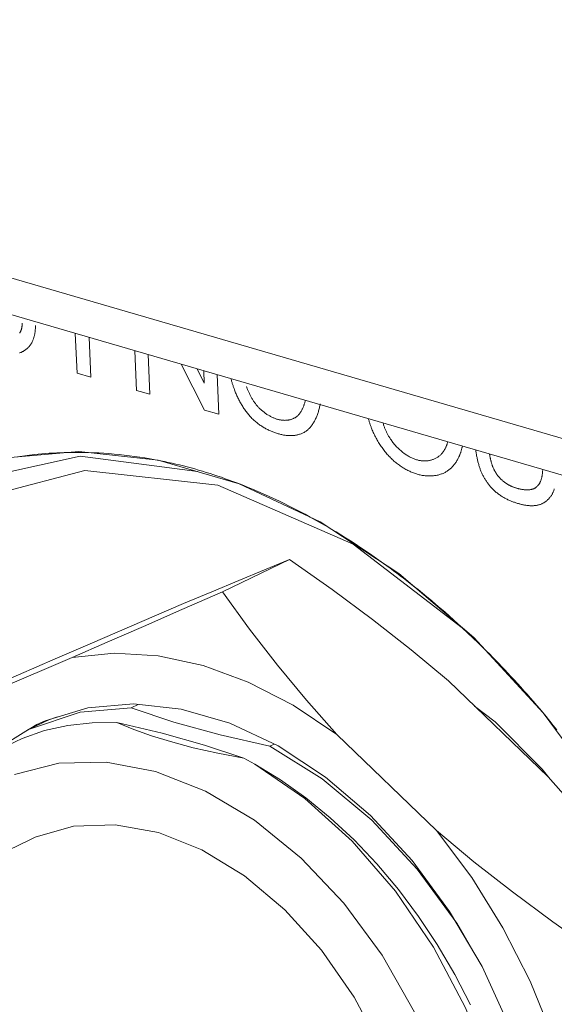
# Model space of a CAD drawing. Header units: millimetres. Extents: x 3925 to 5043, y -86 to 778.
# Tile 133 of 256: x 4580.8 to 4582.76, y 113.1 to 116.71. Entities that reach past the tile are written whole.
import ezdxf

# ---------------------------------------------------------------- set-up
doc = ezdxf.new("R2010")
doc.units = ezdxf.units.MM
doc.header["$LTSCALE"] = 46.255
for name, color, linetype in [('61-8RRB5G101DXF_CONTINUOUS_LINE', 7, 'CONTINUOUS'), ('792-MOLEX-73DXF_CONTINUOUS_LINE', 7, 'CONTINUOUS'), ('H30-IO-SHIELDXF_CONTINUOUS_LINE', 7, 'CONTINUOUS'), ('H30K-IO-LABEDXF_CONTINUOUS_LINE', 7, 'CONTINUOUS'), ('H30K-REAR-CODXF_CONTINUOUS_LINE', 7, 'CONTINUOUS'), ('LABEL-IO-H30DXF_CONTINUOUS_LINE', 7, 'CONTINUOUS')]:
    doc.layers.add(name, color=color, linetype=linetype)

msp = doc.modelspace()

# ---------------------------------------------------------------- linework, layer by layer
at = {"layer": '61-8RRB5G101DXF_CONTINUOUS_LINE', "color": 7, "linetype": 'Continuous', "lineweight": 0}
for p, q in [((4581.789, 114.7292), (4581.5441, 114.6112)), ((4581.4016, 114.5677), (4581.5055, 114.6115)), ((4581.4016, 114.5677), (4581.0593, 114.4212)), ((4580.9934, 114.371), (4580.6512, 114.2245)), ((4582.7363, 113.9334), (4582.371, 114.2858)), ((4581.8512, 114.2142), (4581.9629, 114.0891)), ((4580.8088, 114.0917), (4580.8646, 114.1248)), ((4580.8646, 114.1248), (4580.8949, 114.1386)), ((4582.3281, 113.7368), (4581.9629, 114.0891))]:
    msp.add_line(p, q, dxfattribs=at)
for points in [[(4581.5055, 114.6115), (4581.6037, 114.6526), (4581.6976, 114.6916), (4581.789, 114.7292)], [(4581.789, 114.7292), (4581.9456, 114.6195), (4582.0938, 114.5101), (4582.2353, 114.3993), (4582.371, 114.2858)], [(4580.9934, 114.371), (4581.1215, 114.4265), (4581.2552, 114.4847), (4581.3954, 114.546), (4581.5441, 114.6112)], [(4581.5441, 114.6112), (4581.6434, 114.4738), (4581.7452, 114.3422), (4581.8512, 114.2142)], [(4580.5087, 114.1811), (4580.6574, 114.2462), (4580.7976, 114.3075), (4580.9313, 114.3657), (4581.0593, 114.4212)], [(4581.9629, 114.0891), (4581.8026, 114.1962), (4581.6385, 114.2806), (4581.473, 114.341), (4581.3087, 114.3765), (4581.148, 114.3866), (4580.9934, 114.371)], [(4580.8949, 114.1386), (4581.0509, 114.1863), (4581.2181, 114.2009), (4581.3926, 114.1821), (4581.5705, 114.1303), (4581.748, 114.0467), (4581.9211, 113.9332), (4582.0858, 113.7922), (4582.2384, 113.627), (4582.3757, 113.4412), (4582.4945, 113.239), (4582.5922, 113.0249), (4582.6665, 112.8036), (4582.7159, 112.5802), (4582.7391, 112.3596)], [(4582.7363, 113.9334), (4582.8479, 113.8083), (4582.9539, 113.6804), (4583.0557, 113.5487), (4583.1551, 113.4114)], [(4582.3281, 113.7368), (4582.4639, 113.6232), (4582.6054, 113.5124), (4582.7535, 113.403), (4582.9102, 113.2934)], [(4582.3281, 113.7368), (4582.4565, 113.5654), (4582.5711, 113.3809), (4582.6702, 113.1862), (4582.7521, 112.9841), (4582.8157, 112.7779), (4582.86, 112.5705)]]:
    msp.add_lwpolyline(points, dxfattribs=at)
at = {"layer": '792-MOLEX-73DXF_CONTINUOUS_LINE', "color": 7, "linetype": 'Continuous', "lineweight": 0}
for p, q in [((4581.2092, 114.1865), (4581.2352, 114.199)), ((4580.8111, 114.0747), (4580.8929, 114.1029)), ((4580.8881, 114.1333), (4580.8333, 114.107)), ((4581.7335, 114.0536), (4581.718, 114.0461)), ((4580.9447, 113.9839), (4580.7825, 113.9426)), ((4580.8368, 113.7024), (4580.3575, 113.4714))]:
    msp.add_line(p, q, dxfattribs=at)
for points in [[(4580.8333, 114.107), (4581.0236, 114.1704), (4581.2092, 114.1865)], [(4581.2092, 114.1865), (4581.3654, 114.1345), (4581.5354, 114.0876), (4581.718, 114.0461)], [(4580.9405, 114.1529), (4580.9078, 114.1425), (4580.8881, 114.1333)], [(4580.6688, 113.9973), (4580.6901, 114.0179), (4580.8333, 114.107)], [(4580.8929, 114.1029), (4580.9784, 114.1221), (4581.0669, 114.132), (4581.1578, 114.1327)], [(4581.3532, 114.0631), (4581.2847, 114.0844), (4581.2195, 114.1076), (4581.1578, 114.1327)], [(4581.6221, 114.0021), (4581.478, 114.0502), (4581.323, 114.0938), (4581.1578, 114.1327)], [(4580.6599, 113.9917), (4580.7332, 114.0375), (4580.8111, 114.0747)], [(4581.6221, 114.0021), (4581.5271, 114.0202), (4581.4372, 114.0405), (4581.3532, 114.0631)], [(4581.718, 114.0461), (4581.9092, 113.9267), (4582.0908, 113.7749), (4582.2573, 113.596)], [(4581.6221, 114.0021), (4581.6357, 113.995), (4581.6493, 113.9878), (4581.6628, 113.9804)], [(4581.299, 113.9532), (4581.1186, 113.9875), (4580.9447, 113.9839)], [(4582.452, 113.0996), (4582.3945, 113.2109), (4582.3306, 113.3196), (4582.2619, 113.4228), (4582.188, 113.5213), (4582.1087, 113.6153), (4582.0256, 113.7027), (4581.9384, 113.7838), (4581.8492, 113.8568), (4581.7561, 113.9232), (4581.6628, 113.9804)], [(4582.2258, 111.2972), (4582.3583, 111.4132), (4582.4674, 111.5608), (4582.5504, 111.7362), (4582.6053, 111.935), (4582.6305, 112.152), (4582.6255, 112.3819), (4582.5903, 112.6187), (4582.5259, 112.8564), (4582.4339, 113.0889), (4582.3167, 113.3105), (4582.1772, 113.5153), (4582.019, 113.6982), (4581.8461, 113.8546), (4581.6628, 113.9804)], [(4581.7584, 111.2448), (4581.922, 111.2822), (4582.0704, 111.3563), (4582.199, 111.4651), (4582.3041, 111.6051), (4582.384, 111.774), (4582.4354, 111.9662), (4582.457, 112.1762), (4582.4482, 112.398), (4582.4095, 112.6255), (4582.342, 112.8525), (4582.2476, 113.073), (4582.1287, 113.281), (4581.9885, 113.471), (4581.8318, 113.6365), (4581.6613, 113.775), (4581.4818, 113.8817), (4581.299, 113.9532)], [(4580.8368, 113.7024), (4580.8588, 113.7124), (4580.999, 113.7529), (4581.1509, 113.7587), (4581.3093, 113.7295)], [(4581.3093, 113.7295), (4581.4683, 113.6666), (4581.6244, 113.5715), (4581.7723, 113.4475), (4581.9071, 113.2989), (4582.0267, 113.1278), (4582.1256, 112.9413), (4582.2009, 112.7451), (4582.2504, 112.5455), (4582.2728, 112.3484), (4582.2677, 112.1597), (4582.2352, 111.9848), (4582.1763, 111.8289), (4582.0926, 111.6965), (4581.9864, 111.5917), (4581.8843, 111.5286)], [(4582.2573, 113.596), (4582.4027, 113.3977), (4582.4603, 113.2972)]]:
    msp.add_lwpolyline(points, dxfattribs=at)
at = {"layer": 'H30-IO-SHIELDXF_CONTINUOUS_LINE', "color": 7, "linetype": 'Continuous', "lineweight": 0}
msp.add_line((4582.7385, 113.931), (4582.7147, 113.9613), dxfattribs=at)
msp.add_lwpolyline([(4582.7147, 113.9613), (4582.542, 114.1347), (4582.4673, 114.1929)], dxfattribs=at)
at = {"layer": 'H30K-IO-LABEDXF_CONTINUOUS_LINE', "color": 7, "linetype": 'Continuous', "lineweight": 0}
for p, q in [((4581.0118, 115.4116), (4581.0051, 115.5569)), ((4581.0558, 115.5421), (4581.0625, 115.3969)), ((4581.2298, 115.3482), (4581.2231, 115.4935)), ((4581.2716, 115.4793), (4581.2783, 115.3341)), ((4581.4787, 115.2758), (4581.3925, 115.4442)), ((4581.0625, 115.3969), (4581.0118, 115.4116)), ((4581.4508, 115.4272), (4581.4775, 115.3751)), ((4581.4775, 115.3751), (4581.4754, 115.4201)), ((4581.524, 115.4059), (4581.5306, 115.2607)), ((4581.2783, 115.3341), (4581.2298, 115.3482)), ((4581.5306, 115.2607), (4581.4787, 115.2758)), ((4581.298, 115.0947), (4581.3178, 115.0908)), ((4581.5964, 115.0098), (4581.6162, 115.0021)), ((4582.4217, 114.4798), (4582.4414, 114.4615)), ((4582.4414, 114.4615), (4582.4609, 114.4429)), ((4582.4609, 114.4429), (4582.4804, 114.4242)), ((4582.4804, 114.4242), (4582.4998, 114.4052)), ((4582.7058, 114.1822), (4582.7291, 114.1543)), ((4582.7291, 114.1543), (4582.7423, 114.1382)), ((4582.7423, 114.1382), (4582.7554, 114.122)), ((4582.7554, 114.122), (4582.7685, 114.1056))]:
    msp.add_line(p, q, dxfattribs=at)
for points in [[(4580.8016, 115.558), (4580.8022, 115.5589), (4580.8027, 115.5599), (4580.8033, 115.5609), (4580.8038, 115.5619), (4580.8043, 115.5629), (4580.8048, 115.5639), (4580.8053, 115.565), (4580.8058, 115.5661), (4580.8062, 115.5672), (4580.8067, 115.5683), (4580.8071, 115.5694), (4580.8074, 115.5706), (4580.8078, 115.5717), (4580.8082, 115.5729), (4580.8085, 115.5741), (4580.8088, 115.5753), (4580.8091, 115.5765), (4580.8093, 115.5778), (4580.8096, 115.579), (4580.8098, 115.5803), (4580.81, 115.5816), (4580.8101, 115.5829), (4580.8103, 115.5842), (4580.8104, 115.5855), (4580.8105, 115.5868), (4580.8106, 115.5881), (4580.8106, 115.5894), (4580.8107, 115.5908), (4580.8107, 115.5921), (4580.8106, 115.5935), (4580.8106, 115.5948)], [(4580.8589, 115.5859), (4580.859, 115.5834), (4580.859, 115.5809), (4580.859, 115.5784), (4580.859, 115.5759), (4580.8589, 115.5734), (4580.8588, 115.571), (4580.8586, 115.5685), (4580.8584, 115.5661), (4580.8581, 115.5637), (4580.8578, 115.5613), (4580.8575, 115.5589), (4580.8571, 115.5566), (4580.8567, 115.5542), (4580.8562, 115.5519), (4580.8557, 115.5496), (4580.8551, 115.5474), (4580.8546, 115.5451), (4580.8539, 115.5429), (4580.8533, 115.5408), (4580.8526, 115.5386), (4580.8518, 115.5365), (4580.8511, 115.5345), (4580.8503, 115.5324), (4580.8494, 115.5304), (4580.8485, 115.5284), (4580.8476, 115.5265), (4580.8467, 115.5246), (4580.8457, 115.5228), (4580.8447, 115.5209)], [(4580.8447, 115.5209), (4580.8436, 115.5191), (4580.8424, 115.5173), (4580.8412, 115.5155), (4580.84, 115.5138), (4580.8387, 115.5121), (4580.8374, 115.5104), (4580.8361, 115.5088), (4580.8347, 115.5073), (4580.8333, 115.5057), (4580.8318, 115.5043), (4580.8303, 115.5028), (4580.8288, 115.5015), (4580.8272, 115.5001), (4580.8256, 115.4988), (4580.824, 115.4976), (4580.8224, 115.4964), (4580.8207, 115.4952), (4580.819, 115.4941), (4580.8173, 115.493), (4580.8155, 115.492), (4580.8137, 115.491), (4580.812, 115.4901), (4580.8101, 115.4892), (4580.8083, 115.4884), (4580.8065, 115.4876), (4580.8046, 115.4869), (4580.8027, 115.4862), (4580.8008, 115.4855)], [(4581.5866, 115.3547), (4581.5856, 115.3574), (4581.5846, 115.3602), (4581.5837, 115.363), (4581.5828, 115.3658), (4581.5819, 115.3686), (4581.581, 115.3713), (4581.5801, 115.3741), (4581.5793, 115.3769), (4581.5784, 115.3798), (4581.5776, 115.3826), (4581.5768, 115.3854), (4581.5761, 115.3882), (4581.5753, 115.391)], [(4581.6494, 115.2487), (4581.6468, 115.2515), (4581.6442, 115.2544), (4581.6417, 115.2573), (4581.6392, 115.2602), (4581.6367, 115.2632), (4581.6343, 115.2663), (4581.6319, 115.2694), (4581.6295, 115.2726), (4581.6272, 115.2758), (4581.6249, 115.2791), (4581.6226, 115.2824), (4581.6204, 115.2858), (4581.6182, 115.2892), (4581.6161, 115.2926), (4581.614, 115.2961), (4581.612, 115.2996), (4581.6099, 115.3031), (4581.608, 115.3067), (4581.606, 115.3103), (4581.6042, 115.3139), (4581.6023, 115.3176), (4581.6005, 115.3212), (4581.5988, 115.3249), (4581.5971, 115.3286), (4581.5954, 115.3323), (4581.5938, 115.336), (4581.5923, 115.3397), (4581.5908, 115.3435), (4581.5893, 115.3472), (4581.5879, 115.3509), (4581.5866, 115.3547)], [(4581.6318, 115.3627), (4581.6327, 115.3601), (4581.6336, 115.3574), (4581.6346, 115.3548), (4581.6356, 115.3521), (4581.6367, 115.3495), (4581.6377, 115.3469), (4581.6389, 115.3443), (4581.64, 115.3416), (4581.6412, 115.339), (4581.6424, 115.3364), (4581.6437, 115.3339), (4581.645, 115.3313), (4581.6463, 115.3287), (4581.6477, 115.3262), (4581.6491, 115.3237), (4581.6505, 115.3212), (4581.6519, 115.3187), (4581.6534, 115.3163), (4581.6549, 115.3138), (4581.6565, 115.3114), (4581.658, 115.3091), (4581.6596, 115.3067), (4581.6612, 115.3044), (4581.6629, 115.3022), (4581.6646, 115.2999), (4581.6663, 115.2977), (4581.668, 115.2956), (4581.6698, 115.2935), (4581.6715, 115.2914), (4581.6733, 115.2894), (4581.6751, 115.2874), (4581.677, 115.2854), (4581.6789, 115.2836)], [(4581.8148, 115.2519), (4581.8163, 115.2531), (4581.8178, 115.2543), (4581.8193, 115.2557), (4581.8207, 115.257), (4581.8221, 115.2585), (4581.8234, 115.2599), (4581.8247, 115.2615), (4581.826, 115.2631), (4581.8273, 115.2647), (4581.8285, 115.2664), (4581.8297, 115.2681), (4581.8308, 115.2698), (4581.832, 115.2716), (4581.833, 115.2735), (4581.8341, 115.2754), (4581.8351, 115.2773), (4581.8361, 115.2792), (4581.8371, 115.2812), (4581.838, 115.2832), (4581.8389, 115.2853), (4581.8398, 115.2874), (4581.8406, 115.2895), (4581.8414, 115.2916), (4581.8422, 115.2938), (4581.8429, 115.296), (4581.8436, 115.2982), (4581.8443, 115.3004), (4581.845, 115.3027), (4581.8456, 115.305), (4581.8462, 115.3073), (4581.8468, 115.3096), (4581.8473, 115.3119)], [(4581.9018, 115.2987), (4581.9012, 115.2951), (4581.9005, 115.2915), (4581.8997, 115.2879), (4581.8989, 115.2844), (4581.8981, 115.2808), (4581.8972, 115.2773), (4581.8962, 115.2738), (4581.8952, 115.2704), (4581.8941, 115.267), (4581.893, 115.2636), (4581.8918, 115.2602), (4581.8906, 115.2569), (4581.8893, 115.2537), (4581.888, 115.2504), (4581.8866, 115.2473), (4581.8852, 115.2441), (4581.8837, 115.2411), (4581.8821, 115.2381), (4581.8805, 115.2351), (4581.8789, 115.2322), (4581.8772, 115.2294), (4581.8754, 115.2266), (4581.8736, 115.2239), (4581.8717, 115.2213), (4581.8698, 115.2187), (4581.8678, 115.2163), (4581.8658, 115.2139), (4581.8637, 115.2115), (4581.8616, 115.2093), (4581.8594, 115.2072), (4581.8572, 115.2051), (4581.8549, 115.2031), (4581.8525, 115.2013), (4581.8501, 115.1995)], [(4581.6789, 115.2836), (4581.6811, 115.2814), (4581.6833, 115.2793), (4581.6856, 115.2772), (4581.6879, 115.2752), (4581.6902, 115.2732), (4581.6926, 115.2712), (4581.6949, 115.2693), (4581.6973, 115.2675), (4581.6997, 115.2657), (4581.7021, 115.264), (4581.7046, 115.2623), (4581.707, 115.2606), (4581.7095, 115.259), (4581.712, 115.2575), (4581.7144, 115.256), (4581.7169, 115.2546), (4581.7194, 115.2532), (4581.7219, 115.2519), (4581.7245, 115.2507), (4581.727, 115.2495), (4581.7295, 115.2483), (4581.732, 115.2473), (4581.7345, 115.2462), (4581.737, 115.2453), (4581.7395, 115.2444), (4581.742, 115.2436), (4581.7445, 115.2428)], [(4581.7511, 115.1888), (4581.748, 115.1898), (4581.7448, 115.1908), (4581.7417, 115.1918), (4581.7385, 115.1929), (4581.7353, 115.194), (4581.7321, 115.1952), (4581.7289, 115.1964), (4581.7257, 115.1977), (4581.7225, 115.199), (4581.7193, 115.2004), (4581.7161, 115.2019), (4581.7129, 115.2033), (4581.7097, 115.2049), (4581.7065, 115.2065), (4581.7033, 115.2082), (4581.7001, 115.2099), (4581.697, 115.2117), (4581.6938, 115.2135), (4581.6907, 115.2154), (4581.6876, 115.2174), (4581.6845, 115.2194), (4581.6814, 115.2215), (4581.6784, 115.2236), (4581.6753, 115.2258), (4581.6723, 115.2281), (4581.6694, 115.2305), (4581.6664, 115.2329), (4581.6635, 115.2353), (4581.6606, 115.2379), (4581.6577, 115.2405), (4581.6549, 115.2432), (4581.6521, 115.2459), (4581.6494, 115.2487)], [(4581.7445, 115.2428), (4581.7468, 115.2422), (4581.7491, 115.2416), (4581.7514, 115.2411), (4581.7537, 115.2406), (4581.756, 115.2402), (4581.7584, 115.2398), (4581.7607, 115.2395), (4581.763, 115.2392), (4581.7653, 115.239), (4581.7676, 115.2389), (4581.7698, 115.2388), (4581.7721, 115.2387), (4581.7744, 115.2388), (4581.7766, 115.2389), (4581.7789, 115.239), (4581.7811, 115.2392), (4581.7833, 115.2394), (4581.7855, 115.2398), (4581.7876, 115.2401), (4581.7898, 115.2406), (4581.7919, 115.2411), (4581.794, 115.2416), (4581.796, 115.2422), (4581.7981, 115.2429), (4581.8001, 115.2437), (4581.802, 115.2445), (4581.804, 115.2453), (4581.8059, 115.2463), (4581.8077, 115.2473), (4581.8096, 115.2483), (4581.8113, 115.2494), (4581.8131, 115.2506), (4581.8148, 115.2519)], [(4582.091, 115.207), (4582.09, 115.2096), (4582.089, 115.2123), (4582.088, 115.215), (4582.087, 115.2176), (4582.086, 115.2203), (4582.085, 115.223), (4582.0841, 115.2257), (4582.0832, 115.2284), (4582.0823, 115.2311), (4582.0814, 115.2338), (4582.0806, 115.2366), (4582.0797, 115.2393), (4582.0789, 115.242), (4582.0781, 115.2448)], [(4582.1313, 115.2293), (4582.1322, 115.2268), (4582.133, 115.2242), (4582.1339, 115.2217), (4582.1348, 115.2192), (4582.1357, 115.2167), (4582.1367, 115.2143), (4582.1377, 115.2118), (4582.1387, 115.2093), (4582.1397, 115.2069), (4582.1407, 115.2044), (4582.1418, 115.202), (4582.1429, 115.1996), (4582.144, 115.1972), (4582.1451, 115.1949), (4582.1463, 115.1925), (4582.1475, 115.1902), (4582.1487, 115.1878), (4582.1499, 115.1855), (4582.1512, 115.1832), (4582.1525, 115.181), (4582.1538, 115.1787), (4582.1552, 115.1765), (4582.1565, 115.1743), (4582.1579, 115.1721), (4582.1593, 115.17)], [(4581.8501, 115.1995), (4581.8477, 115.1978), (4581.8452, 115.1962), (4581.8426, 115.1948), (4581.84, 115.1934), (4581.8374, 115.1921), (4581.8347, 115.1909), (4581.8319, 115.1897), (4581.8291, 115.1887), (4581.8263, 115.1878), (4581.8234, 115.1869), (4581.8205, 115.1861), (4581.8176, 115.1854), (4581.8146, 115.1848), (4581.8116, 115.1843), (4581.8085, 115.1838), (4581.8055, 115.1834), (4581.8024, 115.1831), (4581.7993, 115.1829), (4581.7961, 115.1828), (4581.793, 115.1827), (4581.7898, 115.1828), (4581.7866, 115.1829), (4581.7834, 115.183), (4581.7802, 115.1833), (4581.777, 115.1836), (4581.7737, 115.184), (4581.7705, 115.1845), (4581.7673, 115.185), (4581.764, 115.1857), (4581.7608, 115.1863), (4581.7576, 115.1871), (4581.7543, 115.1879), (4581.7511, 115.1888)], [(4582.1594, 115.1015), (4582.1564, 115.1046), (4582.1534, 115.1077), (4582.1505, 115.1109), (4582.1476, 115.1142), (4582.1447, 115.1175), (4582.1418, 115.1209), (4582.139, 115.1244), (4582.1362, 115.1279), (4582.1335, 115.1315), (4582.1308, 115.1351), (4582.1282, 115.1388), (4582.1256, 115.1426), (4582.123, 115.1463), (4582.1205, 115.1502), (4582.118, 115.154), (4582.1156, 115.1579), (4582.1132, 115.1619), (4582.1109, 115.1658), (4582.1087, 115.1698), (4582.1065, 115.1739), (4582.1043, 115.1779), (4582.1022, 115.182), (4582.1002, 115.1861), (4582.0982, 115.1903), (4582.0963, 115.1944), (4582.0945, 115.1986), (4582.0927, 115.2028), (4582.091, 115.207)], [(4582.1593, 115.17), (4582.1614, 115.1668), (4582.1636, 115.1637), (4582.1659, 115.1607), (4582.1682, 115.1577), (4582.1705, 115.1547), (4582.1729, 115.1518), (4582.1754, 115.1489), (4582.1779, 115.1461), (4582.1804, 115.1433), (4582.183, 115.1406), (4582.1856, 115.138), (4582.1883, 115.1354), (4582.191, 115.1328), (4582.1937, 115.1303), (4582.1965, 115.1279), (4582.1993, 115.1255), (4582.2021, 115.1232), (4582.2049, 115.121), (4582.2078, 115.1188), (4582.2107, 115.1167), (4582.2136, 115.1147), (4582.2165, 115.1127), (4582.2194, 115.1108), (4582.2223, 115.109), (4582.2253, 115.1073), (4582.2282, 115.1056), (4582.2312, 115.104), (4582.2341, 115.1025), (4582.2371, 115.1011), (4582.24, 115.0998), (4582.243, 115.0985), (4582.2459, 115.0974), (4582.2488, 115.0963), (4582.2517, 115.0953), (4582.2546, 115.0944)], [(4582.3463, 115.116), (4582.3475, 115.1174), (4582.3487, 115.1188), (4582.3499, 115.1203), (4582.351, 115.1218), (4582.3521, 115.1233), (4582.3532, 115.1249), (4582.3543, 115.1265), (4582.3553, 115.1281), (4582.3563, 115.1298), (4582.3573, 115.1315), (4582.3582, 115.1332), (4582.3592, 115.1349), (4582.3601, 115.1367), (4582.3609, 115.1385), (4582.3618, 115.1404), (4582.3626, 115.1423), (4582.3634, 115.1442), (4582.3642, 115.1461), (4582.3649, 115.148), (4582.3656, 115.15), (4582.3663, 115.152), (4582.367, 115.154), (4582.3676, 115.1561), (4582.3683, 115.1581), (4582.3689, 115.1602)], [(4580.7935, 115.105), (4580.8024, 115.1064), (4580.8113, 115.1076), (4580.8202, 115.1089), (4580.8291, 115.11), (4580.8381, 115.1111), (4580.8471, 115.1122), (4580.856, 115.1132)], [(4580.856, 115.1132), (4580.8695, 115.1146), (4580.883, 115.1159), (4580.8965, 115.117), (4580.9101, 115.118), (4580.9236, 115.1189), (4580.9372, 115.1196), (4580.9509, 115.1203), (4580.9645, 115.1208), (4580.9782, 115.1212)], [(4580.9782, 115.1212), (4580.9889, 115.1214), (4580.9997, 115.1215), (4581.0104, 115.1215), (4581.0212, 115.1215), (4581.0319, 115.1214), (4581.0427, 115.1212), (4581.0535, 115.121)], [(4581.0535, 115.121), (4581.0722, 115.1203), (4581.0909, 115.1195), (4581.1096, 115.1184), (4581.1283, 115.1171), (4581.1471, 115.1155), (4581.1659, 115.1137), (4581.1847, 115.1117), (4581.2036, 115.1094), (4581.2224, 115.1069), (4581.2413, 115.1042), (4581.2602, 115.1013), (4581.2791, 115.0981), (4581.298, 115.0947)], [(4582.2546, 115.0944), (4582.2575, 115.0937), (4582.2603, 115.093), (4582.2632, 115.0923), (4582.266, 115.0918), (4582.2689, 115.0913), (4582.2717, 115.091), (4582.2746, 115.0907), (4582.2774, 115.0904), (4582.2803, 115.0903), (4582.2831, 115.0902), (4582.2859, 115.0903), (4582.2887, 115.0903), (4582.2915, 115.0905), (4582.2943, 115.0908), (4582.297, 115.0911), (4582.2997, 115.0915), (4582.3024, 115.092), (4582.3051, 115.0926), (4582.3077, 115.0932), (4582.3103, 115.094), (4582.3129, 115.0948), (4582.3155, 115.0956), (4582.318, 115.0966), (4582.3205, 115.0976), (4582.3229, 115.0988), (4582.3253, 115.0999), (4582.3276, 115.1012), (4582.3299, 115.1025), (4582.3321, 115.104), (4582.3343, 115.1055), (4582.3365, 115.107), (4582.3386, 115.1087), (4582.3406, 115.1104), (4582.3425, 115.1122), (4582.3444, 115.1141), (4582.3463, 115.116)], [(4582.4226, 115.1446), (4582.4221, 115.1422), (4582.4215, 115.1398), (4582.4209, 115.1375), (4582.4203, 115.1352), (4582.4197, 115.1329), (4582.4191, 115.1306), (4582.4184, 115.1283), (4582.4177, 115.1261), (4582.417, 115.1238), (4582.4162, 115.1216), (4582.4155, 115.1194), (4582.4147, 115.1172), (4582.4139, 115.1151), (4582.4131, 115.113), (4582.4122, 115.1109), (4582.4113, 115.1088)], [(4582.487, 115.0616), (4582.4859, 115.0647), (4582.4849, 115.0678), (4582.4839, 115.0709), (4582.483, 115.074), (4582.4821, 115.0771), (4582.4812, 115.0802), (4582.4803, 115.0833), (4582.4795, 115.0865), (4582.4788, 115.0896), (4582.478, 115.0927), (4582.4773, 115.0958), (4582.4766, 115.099), (4582.476, 115.1021), (4582.4753, 115.1053), (4582.4747, 115.1084), (4582.4742, 115.1116), (4582.4736, 115.1147), (4582.4731, 115.1178), (4582.4726, 115.121), (4582.4722, 115.1241), (4582.4717, 115.1273), (4582.4713, 115.1304)], [(4582.5219, 115.1157), (4582.5222, 115.1138), (4582.5225, 115.1119), (4582.5228, 115.11), (4582.5231, 115.1081), (4582.5234, 115.1062), (4582.5238, 115.1043), (4582.5242, 115.1024), (4582.5245, 115.1005), (4582.5249, 115.0986), (4582.5253, 115.0967), (4582.5258, 115.0948), (4582.5262, 115.0929), (4582.5267, 115.091), (4582.5272, 115.0891), (4582.5277, 115.0872), (4582.5282, 115.0853), (4582.5287, 115.0834), (4582.5293, 115.0815), (4582.5299, 115.0796), (4582.5305, 115.0777), (4582.5311, 115.0759)], [(4581.3178, 115.0908), (4581.3317, 115.088), (4581.3456, 115.085), (4581.3595, 115.0819), (4581.3734, 115.0787), (4581.3873, 115.0754), (4581.4012, 115.0719), (4581.4151, 115.0683), (4581.429, 115.0646), (4581.4429, 115.0607), (4581.4568, 115.0568)], [(4582.2573, 115.0416), (4582.2539, 115.0426), (4582.2504, 115.0438), (4582.2469, 115.045), (4582.2435, 115.0462), (4582.24, 115.0476), (4582.2365, 115.049), (4582.233, 115.0505), (4582.2295, 115.0521), (4582.226, 115.0537), (4582.2225, 115.0555), (4582.219, 115.0573), (4582.2155, 115.0591), (4582.2121, 115.0611), (4582.2086, 115.0631), (4582.2052, 115.0652), (4582.2017, 115.0673), (4582.1983, 115.0696), (4582.1949, 115.0718), (4582.1916, 115.0742), (4582.1882, 115.0766), (4582.1849, 115.0791), (4582.1816, 115.0817), (4582.1783, 115.0843), (4582.1751, 115.087), (4582.1719, 115.0898), (4582.1687, 115.0926), (4582.1656, 115.0955), (4582.1625, 115.0985), (4582.1594, 115.1015)], [(4582.4113, 115.1088), (4582.41, 115.1057), (4582.4086, 115.1027), (4582.4072, 115.0998), (4582.4057, 115.0969), (4582.4041, 115.094), (4582.4025, 115.0913), (4582.4008, 115.0885), (4582.3991, 115.0858), (4582.3973, 115.0832), (4582.3954, 115.0806), (4582.3935, 115.0781), (4582.3916, 115.0756), (4582.3896, 115.0732), (4582.3875, 115.0709), (4582.3854, 115.0686), (4582.3833, 115.0664), (4582.3811, 115.0642), (4582.3789, 115.0622), (4582.3766, 115.0602), (4582.3743, 115.0583), (4582.3719, 115.0564), (4582.3695, 115.0546), (4582.367, 115.0529), (4582.3645, 115.0513), (4582.362, 115.0498), (4582.3594, 115.0483), (4582.3568, 115.047), (4582.3542, 115.0457), (4582.3515, 115.0445), (4582.3488, 115.0434)], [(4581.4568, 115.0568), (4581.4707, 115.0526), (4581.4846, 115.0484), (4581.4986, 115.044), (4581.5125, 115.0395), (4581.5265, 115.0349), (4581.5405, 115.0301), (4581.5544, 115.0252), (4581.5684, 115.0202), (4581.5824, 115.0151), (4581.5964, 115.0098)], [(4582.3488, 115.0434), (4582.3458, 115.0423), (4582.3427, 115.0412), (4582.3396, 115.0402), (4582.3364, 115.0393), (4582.3332, 115.0385), (4582.33, 115.0378), (4582.3268, 115.0372), (4582.3235, 115.0366), (4582.3201, 115.0362), (4582.3168, 115.0358), (4582.3134, 115.0355), (4582.31, 115.0352), (4582.3066, 115.0351), (4582.3032, 115.035), (4582.2997, 115.035), (4582.2962, 115.0351), (4582.2927, 115.0353), (4582.2892, 115.0356), (4582.2857, 115.0359), (4582.2822, 115.0364), (4582.2786, 115.0369), (4582.2751, 115.0374), (4582.2715, 115.0381), (4582.268, 115.0389), (4582.2644, 115.0397), (4582.2609, 115.0406), (4582.2573, 115.0416)], [(4582.5386, 114.9821), (4582.5366, 114.984), (4582.5346, 114.986), (4582.5326, 114.988), (4582.5306, 114.9901), (4582.5286, 114.9922), (4582.5267, 114.9944), (4582.5247, 114.9966), (4582.5228, 114.9988), (4582.521, 115.0011), (4582.5191, 115.0035), (4582.5173, 115.0058), (4582.5155, 115.0082), (4582.5137, 115.0107), (4582.512, 115.0132), (4582.5102, 115.0157), (4582.5086, 115.0182), (4582.5069, 115.0208), (4582.5053, 115.0234), (4582.5037, 115.026), (4582.5022, 115.0286), (4582.5007, 115.0313), (4582.4992, 115.034), (4582.4978, 115.0367), (4582.4964, 115.0394), (4582.4951, 115.0421), (4582.4938, 115.0449), (4582.4925, 115.0476), (4582.4913, 115.0504), (4582.4902, 115.0532), (4582.4891, 115.056), (4582.488, 115.0588), (4582.487, 115.0616)], [(4582.5311, 115.0759), (4582.5317, 115.0739), (4582.5324, 115.072), (4582.5332, 115.0701), (4582.5339, 115.0681), (4582.5348, 115.0662), (4582.5356, 115.0643), (4582.5365, 115.0624), (4582.5374, 115.0605), (4582.5383, 115.0586), (4582.5392, 115.0567), (4582.5402, 115.0549), (4582.5412, 115.053), (4582.5423, 115.0512), (4582.5434, 115.0494), (4582.5444, 115.0476), (4582.5456, 115.0458), (4582.5467, 115.044), (4582.5479, 115.0423), (4582.5491, 115.0406), (4582.5503, 115.0389), (4582.5515, 115.0372), (4582.5528, 115.0356), (4582.554, 115.034), (4582.5553, 115.0324), (4582.5566, 115.0309), (4582.5579, 115.0293), (4582.5593, 115.0279), (4582.5606, 115.0264), (4582.562, 115.025), (4582.5634, 115.0236), (4582.5648, 115.0223)], [(4582.6981, 114.9985), (4582.6991, 114.9997), (4582.7002, 115.0009), (4582.7011, 115.0022), (4582.7021, 115.0035), (4582.703, 115.0049), (4582.7039, 115.0063), (4582.7047, 115.0077), (4582.7055, 115.0092), (4582.7063, 115.0107), (4582.7071, 115.0122), (4582.7078, 115.0138), (4582.7084, 115.0154), (4582.7091, 115.017), (4582.7097, 115.0187), (4582.7103, 115.0204), (4582.7108, 115.0221), (4582.7114, 115.0239), (4582.7119, 115.0256), (4582.7123, 115.0274), (4582.7128, 115.0293), (4582.7132, 115.0311), (4582.7136, 115.033), (4582.714, 115.0349), (4582.7143, 115.0368), (4582.7146, 115.0387), (4582.7149, 115.0407), (4582.7152, 115.0427), (4582.7155, 115.0447), (4582.7157, 115.0467), (4582.7159, 115.0487), (4582.7161, 115.0507), (4582.7163, 115.0528), (4582.7164, 115.0549), (4582.7166, 115.0569), (4582.7167, 115.059)], [(4582.5648, 115.0223), (4582.5664, 115.0207), (4582.5681, 115.0192), (4582.5697, 115.0178), (4582.5714, 115.0163), (4582.5731, 115.0149), (4582.5749, 115.0136), (4582.5766, 115.0123), (4582.5783, 115.011), (4582.5801, 115.0097), (4582.5819, 115.0085), (4582.5837, 115.0073), (4582.5855, 115.0062), (4582.5873, 115.0051), (4582.5891, 115.004), (4582.5909, 115.003), (4582.5927, 115.002), (4582.5946, 115.001), (4582.5964, 115), (4582.5983, 114.9991), (4582.6001, 114.9983), (4582.6019, 114.9974), (4582.6038, 114.9966), (4582.6056, 114.9958), (4582.6075, 114.9951), (4582.6093, 114.9944), (4582.6112, 114.9937), (4582.613, 114.993), (4582.6149, 114.9924), (4582.6167, 114.9918), (4582.6185, 114.9912), (4582.6203, 114.9907)], [(4581.6162, 115.0021), (4581.6354, 114.9945), (4581.6545, 114.9866), (4581.6737, 114.9785), (4581.6928, 114.9701), (4581.712, 114.9616), (4581.7312, 114.9527), (4581.7504, 114.9437), (4581.7695, 114.9345), (4581.7887, 114.925), (4581.8079, 114.9153), (4581.827, 114.9053), (4581.8462, 114.8952), (4581.8653, 114.8848)], [(4582.6273, 114.934), (4582.6244, 114.9349), (4582.6215, 114.9358), (4582.6185, 114.9367), (4582.6156, 114.9377), (4582.6127, 114.9387), (4582.6098, 114.9397), (4582.6068, 114.9408), (4582.6039, 114.9419), (4582.6009, 114.9431), (4582.598, 114.9443), (4582.5951, 114.9456), (4582.5921, 114.9469), (4582.5892, 114.9483), (4582.5863, 114.9497), (4582.5833, 114.9511), (4582.5804, 114.9527), (4582.5775, 114.9542), (4582.5746, 114.9558), (4582.5718, 114.9575), (4582.5689, 114.9592), (4582.566, 114.961), (4582.5632, 114.9628), (4582.5604, 114.9647), (4582.5576, 114.9667), (4582.5548, 114.9687), (4582.5521, 114.9708), (4582.5493, 114.9729), (4582.5466, 114.9751), (4582.5439, 114.9774), (4582.5413, 114.9797), (4582.5386, 114.9821)], [(4582.6203, 114.9907), (4582.6223, 114.9901), (4582.6242, 114.9896), (4582.6262, 114.989), (4582.6282, 114.9885), (4582.6302, 114.9881), (4582.6321, 114.9876), (4582.6341, 114.9872), (4582.6361, 114.9868), (4582.6382, 114.9864), (4582.6402, 114.986), (4582.6422, 114.9857), (4582.6442, 114.9854), (4582.6462, 114.9851), (4582.6482, 114.9849), (4582.6502, 114.9847), (4582.6522, 114.9846), (4582.6541, 114.9844), (4582.6561, 114.9843), (4582.6581, 114.9843), (4582.66, 114.9843), (4582.662, 114.9843), (4582.6639, 114.9844), (4582.6658, 114.9845), (4582.6677, 114.9847), (4582.6695, 114.9849), (4582.6714, 114.9852), (4582.6732, 114.9855), (4582.675, 114.9859), (4582.6767, 114.9863), (4582.6785, 114.9868), (4582.6802, 114.9873), (4582.6819, 114.9879), (4582.6835, 114.9885), (4582.6852, 114.9892), (4582.6868, 114.99), (4582.6883, 114.9908), (4582.6898, 114.9917), (4582.6913, 114.9927), (4582.6927, 114.9937), (4582.6941, 114.9948), (4582.6955, 114.9959), (4582.6968, 114.9972), (4582.6981, 114.9985)], [(4582.759, 114.9876), (4582.7583, 114.9853), (4582.7575, 114.983), (4582.7567, 114.9808), (4582.7558, 114.9785), (4582.7549, 114.9764), (4582.7539, 114.9742), (4582.7529, 114.9721), (4582.7518, 114.9701), (4582.7507, 114.9681), (4582.7495, 114.9661), (4582.7483, 114.9642), (4582.7471, 114.9623), (4582.7458, 114.9604), (4582.7444, 114.9586), (4582.7431, 114.9568), (4582.7417, 114.9551), (4582.7402, 114.9534), (4582.7388, 114.9518), (4582.7373, 114.9502), (4582.7357, 114.9487), (4582.7342, 114.9472), (4582.7326, 114.9457), (4582.7309, 114.9443), (4582.7293, 114.943), (4582.7276, 114.9417), (4582.7259, 114.9405), (4582.7241, 114.9393), (4582.7224, 114.9381), (4582.7206, 114.937), (4582.7188, 114.936), (4582.717, 114.935), (4582.7151, 114.9341)], [(4582.7151, 114.9341), (4582.7129, 114.933), (4582.7105, 114.932), (4582.7082, 114.9311), (4582.7058, 114.9303), (4582.7033, 114.9295), (4582.7008, 114.9289), (4582.6983, 114.9283), (4582.6958, 114.9278), (4582.6932, 114.9273), (4582.6907, 114.927), (4582.688, 114.9267), (4582.6854, 114.9264), (4582.6827, 114.9262), (4582.6801, 114.9261), (4582.6774, 114.9261), (4582.6746, 114.9261), (4582.6719, 114.9262), (4582.6692, 114.9263), (4582.6664, 114.9265), (4582.6636, 114.9267), (4582.6608, 114.927), (4582.6581, 114.9274), (4582.6553, 114.9278), (4582.6525, 114.9282), (4582.6497, 114.9287), (4582.6468, 114.9292), (4582.644, 114.9298), (4582.6412, 114.9304), (4582.6384, 114.931), (4582.6356, 114.9317), (4582.6328, 114.9325), (4582.63, 114.9332), (4582.6273, 114.934)], [(4581.8653, 114.8848), (4581.8763, 114.8788), (4581.8873, 114.8726), (4581.8982, 114.8664), (4581.9092, 114.8602), (4581.9202, 114.8538), (4581.9311, 114.8474), (4581.9421, 114.8409)], [(4581.9421, 114.8409), (4581.9597, 114.8303), (4581.9772, 114.8196), (4581.9948, 114.8087), (4582.0123, 114.7976), (4582.0298, 114.7863), (4582.0472, 114.7748), (4582.0646, 114.7632), (4582.082, 114.7514), (4582.0994, 114.7394), (4582.1167, 114.7273), (4582.134, 114.715)], [(4582.134, 114.715), (4582.1463, 114.7061), (4582.1585, 114.6972), (4582.1707, 114.6882), (4582.1829, 114.6791), (4582.1951, 114.6699), (4582.2073, 114.6606), (4582.2194, 114.6512), (4582.2315, 114.6418), (4582.2436, 114.6323)], [(4582.2436, 114.6323), (4582.26, 114.6192), (4582.2764, 114.6059), (4582.2928, 114.5925), (4582.3091, 114.5789), (4582.3253, 114.5652), (4582.3415, 114.5513), (4582.3577, 114.5373), (4582.3738, 114.5231), (4582.3898, 114.5088), (4582.4058, 114.4944), (4582.4217, 114.4798)], [(4582.4998, 114.4052), (4582.5111, 114.3939), (4582.5224, 114.3826), (4582.5337, 114.3712), (4582.5449, 114.3598), (4582.5561, 114.3482), (4582.5672, 114.3366), (4582.5783, 114.325), (4582.5894, 114.3132), (4582.6004, 114.3014)], [(4582.6004, 114.3014), (4582.6123, 114.2885), (4582.6242, 114.2755), (4582.636, 114.2624), (4582.6478, 114.2492), (4582.6595, 114.236), (4582.6712, 114.2226), (4582.6828, 114.2092), (4582.6943, 114.1957), (4582.7058, 114.1822)]]:
    msp.add_lwpolyline(points, dxfattribs=at)
at = {"layer": 'H30K-REAR-CODXF_CONTINUOUS_LINE', "color": 7, "linetype": 'Continuous', "lineweight": 0}
for p, q in [((4506.9998, 137.2163), (4587.8336, 113.7049)), ((4507.0932, 137.0549), (4587.927, 113.5436)), ((4581.0402, 115.0546), (4580.5974, 114.9403))]:
    msp.add_line(p, q, dxfattribs=at)
for points in [[(4580.5641, 115.0062), (4581.0235, 115.1077), (4581.4521, 115.0515)], [(4582.4217, 114.4797), (4582.023, 114.7854), (4581.5267, 115.001), (4581.0402, 115.0546)]]:
    msp.add_lwpolyline(points, dxfattribs=at)
at = {"layer": 'LABEL-IO-H30DXF_CONTINUOUS_LINE', "color": 7, "linetype": 'Continuous', "lineweight": 0}
for p, q in [((4582.1896, 114.6784), (4582.4641, 114.4435)), ((4582.4641, 114.4435), (4582.7186, 114.1681))]:
    msp.add_line(p, q, dxfattribs=at)
for points in [[(4580.7394, 115.1002), (4581.0179, 115.1245), (4581.3088, 115.0932), (4581.6054, 115.0069), (4581.9012, 114.8676), (4582.1896, 114.6784)], [(4582.7186, 114.1681), (4582.9474, 113.8585), (4583.1454, 113.5214)]]:
    msp.add_lwpolyline(points, dxfattribs=at)

doc.saveas('drawing.dxf')
